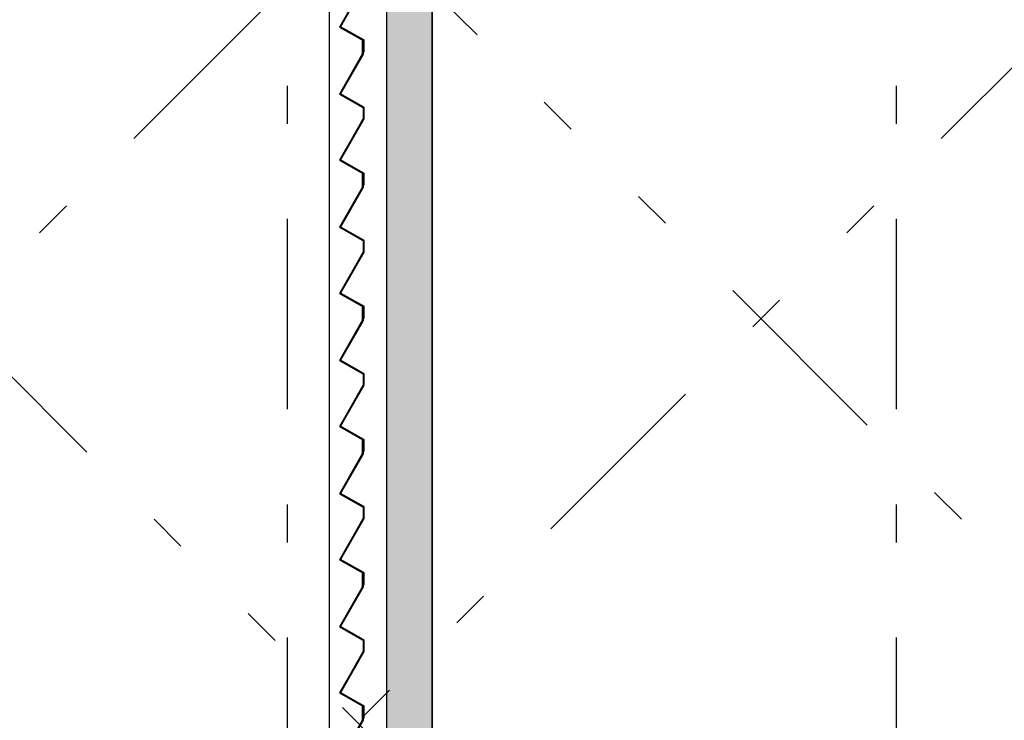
# Model space of a CAD drawing. Extents: x 2 to 87, y -108 to 11.
# Tile 189 of 210: x 43.52 to 46.11, y -21.82 to -19.98. Entities that reach past the tile are written whole.
import ezdxf

# ---------------------------------------------------------------- set-up
doc = ezdxf.new("R2010")
doc.units = 0
doc.header["$MEASUREMENT"] = 0
doc.linetypes.add('DASHDOT', pattern=[1, 0.5, -0.25, 0, -0.25])
doc.linetypes.add('DIVIDE', pattern=[1.25, 0.5, -0.25, 0, -0.25, 0, -0.25])
for name, color, linetype in [('10', 7, 'CONTINUOUS'), ('13', 7, 'CONTINUOUS'), ('18', 7, 'CONTINUOUS'), ('2', 7, 'CONTINUOUS'), ('5', 7, 'CONTINUOUS')]:
    doc.layers.add(name, color=color, linetype=linetype)

# ---------------------------------------------------------------- blocks, each defined once
blk = doc.blocks.new('*N243')
at = {"layer": '18', "color": 62, "linetype": 'Continuous'}
for p, q in [((44.4248, -21.7897), (44.4268, -21.7897)), ((44.4248, -21.7897), (44.4248, -21.8246)), ((44.4268, -21.7897), (44.4268, -21.8246)), ((44.4245, -21.8252), (44.3656, -21.9287)), ((44.4268, -21.8252), (44.3679, -21.9287)), ((44.4248, -21.8246), (44.4245, -21.8252)), ((44.4268, -21.8246), (44.4268, -21.8252)), ((44.3656, -21.9287), (44.3652, -21.9294)), ((44.3652, -21.9294), (44.4247, -21.9633)), ((44.3679, -21.9287), (44.3693, -21.9294)), ((44.3693, -21.9294), (44.4288, -21.9633)), ((44.4247, -21.9633), (44.4268, -21.9644)), ((44.4268, -21.9644), (44.4268, -21.9947)), ((44.4288, -21.9633), (44.4288, -21.9644)), ((44.4288, -21.9644), (44.4288, -21.9947)), ((44.4265, -21.9953), (44.3656, -22.1023)), ((44.4288, -21.9953), (44.3679, -22.1023)), ((44.4268, -21.9947), (44.4265, -21.9953)), ((44.4288, -21.9947), (44.4288, -21.9953)), ((44.3656, -22.1023), (44.3652, -22.1031)), ((44.3652, -22.1031), (44.4247, -22.1369)), ((44.3679, -22.1023), (44.3693, -22.1031)), ((44.3693, -22.1031), (44.4288, -22.1369)), ((44.4247, -22.1369), (44.4268, -22.1381)), ((44.4268, -22.1381), (44.4268, -22.1689)), ((44.4288, -22.1369), (44.4288, -22.1381)), ((44.4288, -22.1381), (44.4288, -22.1689)), ((44.4268, -22.1689), (44.4288, -22.1689))]:
    blk.add_line(p, q, dxfattribs=at)
for points in [[(44.4248, -21.7897), (44.4248, -21.7897), (44.4268, -21.7897)], [(44.4248, -21.7897), (44.4248, -21.8246), (44.4268, -21.8246)], [(44.4248, -21.7897), (44.4268, -21.7897), (44.4268, -21.8246)], [(44.4245, -21.8252), (44.3656, -21.9287), (44.3679, -21.9287)], [(44.4245, -21.8252), (44.4268, -21.8252), (44.3679, -21.9287)], [(44.4248, -21.8246), (44.4245, -21.8252), (44.4268, -21.8252)], [(44.4248, -21.8246), (44.4268, -21.8246), (44.4268, -21.8252)], [(44.3656, -21.9287), (44.3652, -21.9294), (44.3693, -21.9294)], [(44.3652, -21.9294), (44.4247, -21.9633), (44.4288, -21.9633)], [(44.3652, -21.9294), (44.3693, -21.9294), (44.4288, -21.9633)], [(44.3656, -21.9287), (44.3679, -21.9287), (44.3693, -21.9294)], [(44.4247, -21.9633), (44.4268, -21.9644), (44.4288, -21.9644)], [(44.4247, -21.9633), (44.4288, -21.9633), (44.4288, -21.9644)], [(44.4268, -21.9644), (44.4268, -21.9947), (44.4288, -21.9947)], [(44.4268, -21.9644), (44.4288, -21.9644), (44.4288, -21.9947)], [(44.4265, -21.9953), (44.3656, -22.1023), (44.3679, -22.1023)], [(44.4265, -21.9953), (44.4288, -21.9953), (44.3679, -22.1023)], [(44.4268, -21.9947), (44.4265, -21.9953), (44.4288, -21.9953)], [(44.4268, -21.9947), (44.4288, -21.9947), (44.4288, -21.9953)], [(44.3656, -22.1023), (44.3652, -22.1031), (44.3693, -22.1031)], [(44.3652, -22.1031), (44.4247, -22.1369), (44.4288, -22.1369)], [(44.3652, -22.1031), (44.3693, -22.1031), (44.4288, -22.1369)], [(44.3656, -22.1023), (44.3679, -22.1023), (44.3693, -22.1031)], [(44.4247, -22.1369), (44.4268, -22.1381), (44.4288, -22.1381)], [(44.4247, -22.1369), (44.4288, -22.1369), (44.4288, -22.1381)], [(44.4268, -22.1381), (44.4268, -22.1689), (44.4288, -22.1689)], [(44.4268, -22.1381), (44.4288, -22.1381), (44.4288, -22.1689)], [(44.4268, -22.1689), (44.4268, -22.1689), (44.4288, -22.1689)]]:
    blk.add_solid(points, dxfattribs=at)
blk = doc.blocks.new('*N244')
at = {"layer": '18', "color": 62, "linetype": 'Continuous'}
for p, q in [((44.4248, -21.4397), (44.4268, -21.4397)), ((44.4248, -21.4397), (44.4248, -21.4746)), ((44.4268, -21.4397), (44.4268, -21.4746)), ((44.4245, -21.4752), (44.3656, -21.5787)), ((44.4268, -21.4752), (44.3679, -21.5787)), ((44.4248, -21.4746), (44.4245, -21.4752)), ((44.4268, -21.4746), (44.4268, -21.4752)), ((44.3656, -21.5787), (44.3652, -21.5794)), ((44.3652, -21.5794), (44.4247, -21.6133)), ((44.3679, -21.5787), (44.3693, -21.5794)), ((44.3693, -21.5794), (44.4288, -21.6133)), ((44.4247, -21.6133), (44.4268, -21.6144)), ((44.4268, -21.6144), (44.4268, -21.6447)), ((44.4288, -21.6133), (44.4288, -21.6144)), ((44.4288, -21.6144), (44.4288, -21.6447)), ((44.4265, -21.6453), (44.3656, -21.7523)), ((44.4288, -21.6453), (44.3679, -21.7523)), ((44.4268, -21.6447), (44.4265, -21.6453)), ((44.4288, -21.6447), (44.4288, -21.6453)), ((44.3656, -21.7523), (44.3652, -21.7531)), ((44.3652, -21.7531), (44.4247, -21.7869)), ((44.3679, -21.7523), (44.3693, -21.7531)), ((44.3693, -21.7531), (44.4288, -21.7869)), ((44.4247, -21.7869), (44.4268, -21.7881)), ((44.4268, -21.7881), (44.4268, -21.8189)), ((44.4288, -21.7869), (44.4288, -21.7881)), ((44.4288, -21.7881), (44.4288, -21.8189)), ((44.4268, -21.8189), (44.4288, -21.8189))]:
    blk.add_line(p, q, dxfattribs=at)
for points in [[(44.4248, -21.4397), (44.4248, -21.4397), (44.4268, -21.4397)], [(44.4248, -21.4397), (44.4248, -21.4746), (44.4268, -21.4746)], [(44.4248, -21.4397), (44.4268, -21.4397), (44.4268, -21.4746)], [(44.4245, -21.4752), (44.3656, -21.5787), (44.3679, -21.5787)], [(44.4245, -21.4752), (44.4268, -21.4752), (44.3679, -21.5787)], [(44.4248, -21.4746), (44.4245, -21.4752), (44.4268, -21.4752)], [(44.4248, -21.4746), (44.4268, -21.4746), (44.4268, -21.4752)], [(44.3656, -21.5787), (44.3652, -21.5794), (44.3693, -21.5794)], [(44.3652, -21.5794), (44.4247, -21.6133), (44.4288, -21.6133)], [(44.3652, -21.5794), (44.3693, -21.5794), (44.4288, -21.6133)], [(44.3656, -21.5787), (44.3679, -21.5787), (44.3693, -21.5794)], [(44.4247, -21.6133), (44.4268, -21.6144), (44.4288, -21.6144)], [(44.4247, -21.6133), (44.4288, -21.6133), (44.4288, -21.6144)], [(44.4268, -21.6144), (44.4268, -21.6447), (44.4288, -21.6447)], [(44.4268, -21.6144), (44.4288, -21.6144), (44.4288, -21.6447)], [(44.4265, -21.6453), (44.3656, -21.7523), (44.3679, -21.7523)], [(44.4265, -21.6453), (44.4288, -21.6453), (44.3679, -21.7523)], [(44.4268, -21.6447), (44.4265, -21.6453), (44.4288, -21.6453)], [(44.4268, -21.6447), (44.4288, -21.6447), (44.4288, -21.6453)], [(44.3656, -21.7523), (44.3652, -21.7531), (44.3693, -21.7531)], [(44.3652, -21.7531), (44.4247, -21.7869), (44.4288, -21.7869)], [(44.3652, -21.7531), (44.3693, -21.7531), (44.4288, -21.7869)], [(44.3656, -21.7523), (44.3679, -21.7523), (44.3693, -21.7531)], [(44.4247, -21.7869), (44.4268, -21.7881), (44.4288, -21.7881)], [(44.4247, -21.7869), (44.4288, -21.7869), (44.4288, -21.7881)], [(44.4268, -21.7881), (44.4268, -21.8189), (44.4288, -21.8189)], [(44.4268, -21.7881), (44.4288, -21.7881), (44.4288, -21.8189)], [(44.4268, -21.8189), (44.4268, -21.8189), (44.4288, -21.8189)]]:
    blk.add_solid(points, dxfattribs=at)
blk = doc.blocks.new('*N245')
at = {"layer": '18', "color": 62, "linetype": 'Continuous'}
for p, q in [((44.4248, -21.0897), (44.4268, -21.0897)), ((44.4248, -21.0897), (44.4248, -21.1246)), ((44.4268, -21.0897), (44.4268, -21.1246)), ((44.4245, -21.1252), (44.3656, -21.2287)), ((44.4268, -21.1252), (44.3679, -21.2287)), ((44.4248, -21.1246), (44.4245, -21.1252)), ((44.4268, -21.1246), (44.4268, -21.1252)), ((44.3656, -21.2287), (44.3652, -21.2294)), ((44.3652, -21.2294), (44.4247, -21.2633)), ((44.3679, -21.2287), (44.3693, -21.2294)), ((44.3693, -21.2294), (44.4288, -21.2633)), ((44.4247, -21.2633), (44.4268, -21.2644)), ((44.4268, -21.2644), (44.4268, -21.2947)), ((44.4288, -21.2633), (44.4288, -21.2644)), ((44.4288, -21.2644), (44.4288, -21.2947)), ((44.4265, -21.2953), (44.3656, -21.4023)), ((44.4288, -21.2953), (44.3679, -21.4023)), ((44.4268, -21.2947), (44.4265, -21.2953)), ((44.4288, -21.2947), (44.4288, -21.2953)), ((44.3656, -21.4023), (44.3652, -21.4031)), ((44.3652, -21.4031), (44.4247, -21.4369)), ((44.3679, -21.4023), (44.3693, -21.4031)), ((44.3693, -21.4031), (44.4288, -21.4369)), ((44.4247, -21.4369), (44.4268, -21.4381)), ((44.4268, -21.4381), (44.4268, -21.4689)), ((44.4288, -21.4369), (44.4288, -21.4381)), ((44.4288, -21.4381), (44.4288, -21.4689)), ((44.4268, -21.4689), (44.4288, -21.4689))]:
    blk.add_line(p, q, dxfattribs=at)
for points in [[(44.4248, -21.0897), (44.4248, -21.0897), (44.4268, -21.0897)], [(44.4248, -21.0897), (44.4248, -21.1246), (44.4268, -21.1246)], [(44.4248, -21.0897), (44.4268, -21.0897), (44.4268, -21.1246)], [(44.4245, -21.1252), (44.3656, -21.2287), (44.3679, -21.2287)], [(44.4245, -21.1252), (44.4268, -21.1252), (44.3679, -21.2287)], [(44.4248, -21.1246), (44.4245, -21.1252), (44.4268, -21.1252)], [(44.4248, -21.1246), (44.4268, -21.1246), (44.4268, -21.1252)], [(44.3656, -21.2287), (44.3652, -21.2294), (44.3693, -21.2294)], [(44.3652, -21.2294), (44.4247, -21.2633), (44.4288, -21.2633)], [(44.3652, -21.2294), (44.3693, -21.2294), (44.4288, -21.2633)], [(44.3656, -21.2287), (44.3679, -21.2287), (44.3693, -21.2294)], [(44.4247, -21.2633), (44.4268, -21.2644), (44.4288, -21.2644)], [(44.4247, -21.2633), (44.4288, -21.2633), (44.4288, -21.2644)], [(44.4268, -21.2644), (44.4268, -21.2947), (44.4288, -21.2947)], [(44.4268, -21.2644), (44.4288, -21.2644), (44.4288, -21.2947)], [(44.4265, -21.2953), (44.3656, -21.4023), (44.3679, -21.4023)], [(44.4265, -21.2953), (44.4288, -21.2953), (44.3679, -21.4023)], [(44.4268, -21.2947), (44.4265, -21.2953), (44.4288, -21.2953)], [(44.4268, -21.2947), (44.4288, -21.2947), (44.4288, -21.2953)], [(44.3656, -21.4023), (44.3652, -21.4031), (44.3693, -21.4031)], [(44.3652, -21.4031), (44.4247, -21.4369), (44.4288, -21.4369)], [(44.3652, -21.4031), (44.3693, -21.4031), (44.4288, -21.4369)], [(44.3656, -21.4023), (44.3679, -21.4023), (44.3693, -21.4031)], [(44.4247, -21.4369), (44.4268, -21.4381), (44.4288, -21.4381)], [(44.4247, -21.4369), (44.4288, -21.4369), (44.4288, -21.4381)], [(44.4268, -21.4381), (44.4268, -21.4689), (44.4288, -21.4689)], [(44.4268, -21.4381), (44.4288, -21.4381), (44.4288, -21.4689)], [(44.4268, -21.4689), (44.4268, -21.4689), (44.4288, -21.4689)]]:
    blk.add_solid(points, dxfattribs=at)
blk = doc.blocks.new('*N246')
at = {"layer": '18', "color": 62, "linetype": 'Continuous'}
for p, q in [((44.4248, -20.7397), (44.4268, -20.7397)), ((44.4248, -20.7397), (44.4248, -20.7746)), ((44.4268, -20.7397), (44.4268, -20.7746)), ((44.4245, -20.7752), (44.3656, -20.8787)), ((44.4268, -20.7752), (44.3679, -20.8787)), ((44.4248, -20.7746), (44.4245, -20.7752)), ((44.4268, -20.7746), (44.4268, -20.7752)), ((44.3656, -20.8787), (44.3652, -20.8794)), ((44.3652, -20.8794), (44.4247, -20.9133)), ((44.3679, -20.8787), (44.3693, -20.8794)), ((44.3693, -20.8794), (44.4288, -20.9133)), ((44.4247, -20.9133), (44.4268, -20.9144)), ((44.4268, -20.9144), (44.4268, -20.9447)), ((44.4288, -20.9133), (44.4288, -20.9144)), ((44.4288, -20.9144), (44.4288, -20.9447)), ((44.4265, -20.9453), (44.3656, -21.0523)), ((44.4288, -20.9453), (44.3679, -21.0523)), ((44.4268, -20.9447), (44.4265, -20.9453)), ((44.4288, -20.9447), (44.4288, -20.9453)), ((44.3656, -21.0523), (44.3652, -21.0531)), ((44.3652, -21.0531), (44.4247, -21.0869)), ((44.3679, -21.0523), (44.3693, -21.0531)), ((44.3693, -21.0531), (44.4288, -21.0869)), ((44.4247, -21.0869), (44.4268, -21.0881)), ((44.4268, -21.0881), (44.4268, -21.1189)), ((44.4288, -21.0869), (44.4288, -21.0881)), ((44.4288, -21.0881), (44.4288, -21.1189)), ((44.4268, -21.1189), (44.4288, -21.1189))]:
    blk.add_line(p, q, dxfattribs=at)
for points in [[(44.4248, -20.7397), (44.4248, -20.7397), (44.4268, -20.7397)], [(44.4248, -20.7397), (44.4248, -20.7746), (44.4268, -20.7746)], [(44.4248, -20.7397), (44.4268, -20.7397), (44.4268, -20.7746)], [(44.4245, -20.7752), (44.3656, -20.8787), (44.3679, -20.8787)], [(44.4245, -20.7752), (44.4268, -20.7752), (44.3679, -20.8787)], [(44.4248, -20.7746), (44.4245, -20.7752), (44.4268, -20.7752)], [(44.4248, -20.7746), (44.4268, -20.7746), (44.4268, -20.7752)], [(44.3656, -20.8787), (44.3652, -20.8794), (44.3693, -20.8794)], [(44.3652, -20.8794), (44.4247, -20.9133), (44.4288, -20.9133)], [(44.3652, -20.8794), (44.3693, -20.8794), (44.4288, -20.9133)], [(44.3656, -20.8787), (44.3679, -20.8787), (44.3693, -20.8794)], [(44.4247, -20.9133), (44.4268, -20.9144), (44.4288, -20.9144)], [(44.4247, -20.9133), (44.4288, -20.9133), (44.4288, -20.9144)], [(44.4268, -20.9144), (44.4268, -20.9447), (44.4288, -20.9447)], [(44.4268, -20.9144), (44.4288, -20.9144), (44.4288, -20.9447)], [(44.4265, -20.9453), (44.3656, -21.0523), (44.3679, -21.0523)], [(44.4265, -20.9453), (44.4288, -20.9453), (44.3679, -21.0523)], [(44.4268, -20.9447), (44.4265, -20.9453), (44.4288, -20.9453)], [(44.4268, -20.9447), (44.4288, -20.9447), (44.4288, -20.9453)], [(44.3656, -21.0523), (44.3652, -21.0531), (44.3693, -21.0531)], [(44.3652, -21.0531), (44.4247, -21.0869), (44.4288, -21.0869)], [(44.3652, -21.0531), (44.3693, -21.0531), (44.4288, -21.0869)], [(44.3656, -21.0523), (44.3679, -21.0523), (44.3693, -21.0531)], [(44.4247, -21.0869), (44.4268, -21.0881), (44.4288, -21.0881)], [(44.4247, -21.0869), (44.4288, -21.0869), (44.4288, -21.0881)], [(44.4268, -21.0881), (44.4268, -21.1189), (44.4288, -21.1189)], [(44.4268, -21.0881), (44.4288, -21.0881), (44.4288, -21.1189)], [(44.4268, -21.1189), (44.4268, -21.1189), (44.4288, -21.1189)]]:
    blk.add_solid(points, dxfattribs=at)
blk = doc.blocks.new('*N247')
at = {"layer": '18', "color": 62, "linetype": 'Continuous'}
for p, q in [((44.4248, -20.3897), (44.4268, -20.3897)), ((44.4248, -20.3897), (44.4248, -20.4246)), ((44.4268, -20.3897), (44.4268, -20.4246)), ((44.4245, -20.4252), (44.3656, -20.5287)), ((44.4268, -20.4252), (44.3679, -20.5287)), ((44.4248, -20.4246), (44.4245, -20.4252)), ((44.4268, -20.4246), (44.4268, -20.4252)), ((44.3656, -20.5287), (44.3652, -20.5294)), ((44.3652, -20.5294), (44.4247, -20.5633)), ((44.3679, -20.5287), (44.3693, -20.5294)), ((44.3693, -20.5294), (44.4288, -20.5633)), ((44.4247, -20.5633), (44.4268, -20.5644)), ((44.4268, -20.5644), (44.4268, -20.5947)), ((44.4288, -20.5633), (44.4288, -20.5644)), ((44.4288, -20.5644), (44.4288, -20.5947)), ((44.4265, -20.5953), (44.3656, -20.7023)), ((44.4288, -20.5953), (44.3679, -20.7023)), ((44.4268, -20.5947), (44.4265, -20.5953)), ((44.4288, -20.5947), (44.4288, -20.5953)), ((44.3656, -20.7023), (44.3652, -20.7031)), ((44.3652, -20.7031), (44.4247, -20.7369)), ((44.3679, -20.7023), (44.3693, -20.7031)), ((44.3693, -20.7031), (44.4288, -20.7369)), ((44.4247, -20.7369), (44.4268, -20.7381)), ((44.4268, -20.7381), (44.4268, -20.7689)), ((44.4288, -20.7369), (44.4288, -20.7381)), ((44.4288, -20.7381), (44.4288, -20.7689)), ((44.4268, -20.7689), (44.4288, -20.7689))]:
    blk.add_line(p, q, dxfattribs=at)
for points in [[(44.4248, -20.3897), (44.4248, -20.3897), (44.4268, -20.3897)], [(44.4248, -20.3897), (44.4248, -20.4246), (44.4268, -20.4246)], [(44.4248, -20.3897), (44.4268, -20.3897), (44.4268, -20.4246)], [(44.4245, -20.4252), (44.3656, -20.5287), (44.3679, -20.5287)], [(44.4245, -20.4252), (44.4268, -20.4252), (44.3679, -20.5287)], [(44.4248, -20.4246), (44.4245, -20.4252), (44.4268, -20.4252)], [(44.4248, -20.4246), (44.4268, -20.4246), (44.4268, -20.4252)], [(44.3656, -20.5287), (44.3652, -20.5294), (44.3693, -20.5294)], [(44.3652, -20.5294), (44.4247, -20.5633), (44.4288, -20.5633)], [(44.3652, -20.5294), (44.3693, -20.5294), (44.4288, -20.5633)], [(44.3656, -20.5287), (44.3679, -20.5287), (44.3693, -20.5294)], [(44.4247, -20.5633), (44.4268, -20.5644), (44.4288, -20.5644)], [(44.4247, -20.5633), (44.4288, -20.5633), (44.4288, -20.5644)], [(44.4268, -20.5644), (44.4268, -20.5947), (44.4288, -20.5947)], [(44.4268, -20.5644), (44.4288, -20.5644), (44.4288, -20.5947)], [(44.4265, -20.5953), (44.3656, -20.7023), (44.3679, -20.7023)], [(44.4265, -20.5953), (44.4288, -20.5953), (44.3679, -20.7023)], [(44.4268, -20.5947), (44.4265, -20.5953), (44.4288, -20.5953)], [(44.4268, -20.5947), (44.4288, -20.5947), (44.4288, -20.5953)], [(44.3656, -20.7023), (44.3652, -20.7031), (44.3693, -20.7031)], [(44.3652, -20.7031), (44.4247, -20.7369), (44.4288, -20.7369)], [(44.3652, -20.7031), (44.3693, -20.7031), (44.4288, -20.7369)], [(44.3656, -20.7023), (44.3679, -20.7023), (44.3693, -20.7031)], [(44.4247, -20.7369), (44.4268, -20.7381), (44.4288, -20.7381)], [(44.4247, -20.7369), (44.4288, -20.7369), (44.4288, -20.7381)], [(44.4268, -20.7381), (44.4268, -20.7689), (44.4288, -20.7689)], [(44.4268, -20.7381), (44.4288, -20.7381), (44.4288, -20.7689)], [(44.4268, -20.7689), (44.4268, -20.7689), (44.4288, -20.7689)]]:
    blk.add_solid(points, dxfattribs=at)
blk = doc.blocks.new('*N248')
at = {"layer": '18', "color": 62, "linetype": 'Continuous'}
for p, q in [((44.4248, -20.0397), (44.4268, -20.0397)), ((44.4248, -20.0397), (44.4248, -20.0746)), ((44.4268, -20.0397), (44.4268, -20.0746)), ((44.4245, -20.0752), (44.3656, -20.1787)), ((44.4268, -20.0752), (44.3679, -20.1787)), ((44.4248, -20.0746), (44.4245, -20.0752)), ((44.4268, -20.0746), (44.4268, -20.0752)), ((44.3656, -20.1787), (44.3652, -20.1794)), ((44.3652, -20.1794), (44.4247, -20.2133)), ((44.3679, -20.1787), (44.3693, -20.1794)), ((44.3693, -20.1794), (44.4288, -20.2133)), ((44.4247, -20.2133), (44.4268, -20.2144)), ((44.4268, -20.2144), (44.4268, -20.2447)), ((44.4288, -20.2133), (44.4288, -20.2144)), ((44.4288, -20.2144), (44.4288, -20.2447)), ((44.4265, -20.2453), (44.3656, -20.3523)), ((44.4288, -20.2453), (44.3679, -20.3523)), ((44.4268, -20.2447), (44.4265, -20.2453)), ((44.4288, -20.2447), (44.4288, -20.2453)), ((44.3656, -20.3523), (44.3652, -20.3531)), ((44.3652, -20.3531), (44.4247, -20.3869)), ((44.3679, -20.3523), (44.3693, -20.3531)), ((44.3693, -20.3531), (44.4288, -20.3869)), ((44.4247, -20.3869), (44.4268, -20.3881)), ((44.4268, -20.3881), (44.4268, -20.4189)), ((44.4288, -20.3869), (44.4288, -20.3881)), ((44.4288, -20.3881), (44.4288, -20.4189)), ((44.4268, -20.4189), (44.4288, -20.4189))]:
    blk.add_line(p, q, dxfattribs=at)
for points in [[(44.4248, -20.0397), (44.4248, -20.0397), (44.4268, -20.0397)], [(44.4248, -20.0397), (44.4248, -20.0746), (44.4268, -20.0746)], [(44.4248, -20.0397), (44.4268, -20.0397), (44.4268, -20.0746)], [(44.4245, -20.0752), (44.3656, -20.1787), (44.3679, -20.1787)], [(44.4245, -20.0752), (44.4268, -20.0752), (44.3679, -20.1787)], [(44.4248, -20.0746), (44.4245, -20.0752), (44.4268, -20.0752)], [(44.4248, -20.0746), (44.4268, -20.0746), (44.4268, -20.0752)], [(44.3656, -20.1787), (44.3652, -20.1794), (44.3693, -20.1794)], [(44.3652, -20.1794), (44.4247, -20.2133), (44.4288, -20.2133)], [(44.3652, -20.1794), (44.3693, -20.1794), (44.4288, -20.2133)], [(44.3656, -20.1787), (44.3679, -20.1787), (44.3693, -20.1794)], [(44.4247, -20.2133), (44.4268, -20.2144), (44.4288, -20.2144)], [(44.4247, -20.2133), (44.4288, -20.2133), (44.4288, -20.2144)], [(44.4268, -20.2144), (44.4268, -20.2447), (44.4288, -20.2447)], [(44.4268, -20.2144), (44.4288, -20.2144), (44.4288, -20.2447)], [(44.4265, -20.2453), (44.3656, -20.3523), (44.3679, -20.3523)], [(44.4265, -20.2453), (44.4288, -20.2453), (44.3679, -20.3523)], [(44.4268, -20.2447), (44.4265, -20.2453), (44.4288, -20.2453)], [(44.4268, -20.2447), (44.4288, -20.2447), (44.4288, -20.2453)], [(44.3656, -20.3523), (44.3652, -20.3531), (44.3693, -20.3531)], [(44.3652, -20.3531), (44.4247, -20.3869), (44.4288, -20.3869)], [(44.3652, -20.3531), (44.3693, -20.3531), (44.4288, -20.3869)], [(44.3656, -20.3523), (44.3679, -20.3523), (44.3693, -20.3531)], [(44.4247, -20.3869), (44.4268, -20.3881), (44.4288, -20.3881)], [(44.4247, -20.3869), (44.4288, -20.3869), (44.4288, -20.3881)], [(44.4268, -20.3881), (44.4268, -20.4189), (44.4288, -20.4189)], [(44.4268, -20.3881), (44.4288, -20.3881), (44.4288, -20.4189)], [(44.4268, -20.4189), (44.4268, -20.4189), (44.4288, -20.4189)]]:
    blk.add_solid(points, dxfattribs=at)
blk = doc.blocks.new('*N249')
at = {"layer": '18', "color": 62, "linetype": 'Continuous'}
for p, q in [((44.4248, -19.6897), (44.4268, -19.6897)), ((44.4248, -19.6897), (44.4248, -19.7246)), ((44.4268, -19.6897), (44.4268, -19.7246)), ((44.4245, -19.7252), (44.3656, -19.8287)), ((44.4268, -19.7252), (44.3679, -19.8287)), ((44.4248, -19.7246), (44.4245, -19.7252)), ((44.4268, -19.7246), (44.4268, -19.7252)), ((44.3656, -19.8287), (44.3652, -19.8294)), ((44.3652, -19.8294), (44.4247, -19.8633)), ((44.3679, -19.8287), (44.3693, -19.8294)), ((44.3693, -19.8294), (44.4288, -19.8633)), ((44.4247, -19.8633), (44.4268, -19.8644)), ((44.4268, -19.8644), (44.4268, -19.8947)), ((44.4288, -19.8633), (44.4288, -19.8644)), ((44.4288, -19.8644), (44.4288, -19.8947)), ((44.4265, -19.8953), (44.3656, -20.0023)), ((44.4288, -19.8953), (44.3679, -20.0023)), ((44.4268, -19.8947), (44.4265, -19.8953)), ((44.4288, -19.8947), (44.4288, -19.8953)), ((44.3656, -20.0023), (44.3652, -20.0031)), ((44.3652, -20.0031), (44.4247, -20.0369)), ((44.3679, -20.0023), (44.3693, -20.0031)), ((44.3693, -20.0031), (44.4288, -20.0369)), ((44.4247, -20.0369), (44.4268, -20.0381)), ((44.4268, -20.0381), (44.4268, -20.0689)), ((44.4288, -20.0369), (44.4288, -20.0381)), ((44.4288, -20.0381), (44.4288, -20.0689)), ((44.4268, -20.0689), (44.4288, -20.0689))]:
    blk.add_line(p, q, dxfattribs=at)
for points in [[(44.4248, -19.6897), (44.4248, -19.6897), (44.4268, -19.6897)], [(44.4248, -19.6897), (44.4248, -19.7246), (44.4268, -19.7246)], [(44.4248, -19.6897), (44.4268, -19.6897), (44.4268, -19.7246)], [(44.4245, -19.7252), (44.3656, -19.8287), (44.3679, -19.8287)], [(44.4245, -19.7252), (44.4268, -19.7252), (44.3679, -19.8287)], [(44.4248, -19.7246), (44.4245, -19.7252), (44.4268, -19.7252)], [(44.4248, -19.7246), (44.4268, -19.7246), (44.4268, -19.7252)], [(44.3656, -19.8287), (44.3652, -19.8294), (44.3693, -19.8294)], [(44.3652, -19.8294), (44.4247, -19.8633), (44.4288, -19.8633)], [(44.3652, -19.8294), (44.3693, -19.8294), (44.4288, -19.8633)], [(44.3656, -19.8287), (44.3679, -19.8287), (44.3693, -19.8294)], [(44.4247, -19.8633), (44.4268, -19.8644), (44.4288, -19.8644)], [(44.4247, -19.8633), (44.4288, -19.8633), (44.4288, -19.8644)], [(44.4268, -19.8644), (44.4268, -19.8947), (44.4288, -19.8947)], [(44.4268, -19.8644), (44.4288, -19.8644), (44.4288, -19.8947)], [(44.4265, -19.8953), (44.3656, -20.0023), (44.3679, -20.0023)], [(44.4265, -19.8953), (44.4288, -19.8953), (44.3679, -20.0023)], [(44.4268, -19.8947), (44.4265, -19.8953), (44.4288, -19.8953)], [(44.4268, -19.8947), (44.4288, -19.8947), (44.4288, -19.8953)], [(44.3656, -20.0023), (44.3652, -20.0031), (44.3693, -20.0031)], [(44.3652, -20.0031), (44.4247, -20.0369), (44.4288, -20.0369)], [(44.3652, -20.0031), (44.3693, -20.0031), (44.4288, -20.0369)], [(44.3656, -20.0023), (44.3679, -20.0023), (44.3693, -20.0031)], [(44.4247, -20.0369), (44.4268, -20.0381), (44.4288, -20.0381)], [(44.4247, -20.0369), (44.4288, -20.0369), (44.4288, -20.0381)], [(44.4268, -20.0381), (44.4268, -20.0689), (44.4288, -20.0689)], [(44.4268, -20.0381), (44.4288, -20.0381), (44.4288, -20.0689)], [(44.4268, -20.0689), (44.4268, -20.0689), (44.4288, -20.0689)]]:
    blk.add_solid(points, dxfattribs=at)

msp = doc.modelspace()

# ---------------------------------------------------------------- linework, layer by layer
at = {"layer": '10', "color": 2, "linetype": 'DIVIDE'}
for p, q in [((37.6726, -26.4482), (47.7533, -16.3675)), ((48.8276, -26.2464), (38.9487, -16.3675)), ((48.8276, -24.1251), (41.07, -16.3675)), ((39.7939, -26.4482), (48.8276, -17.4145))]:
    msp.add_line(p, q, dxfattribs=at)
at = {"layer": '10', "color": 62, "linetype": 'Continuous'}
msp.add_line((44.3382, -16.4375), (44.3382, -22.6075), dxfattribs=at)
at = {"layer": '13', "color": 62, "linetype": 'Continuous'}
for p, q in [((44.4882, -16.5875), (44.4882, -22.4575)), ((44.6082, -22.3375), (44.6082, -16.7075))]:
    msp.add_line(p, q, dxfattribs=at)
at = {"layer": '18', "color": 62, "linetype": 'Continuous'}
for p, q in [((44.4882, -16.7075), (44.4882, -22.3375)), ((44.6082, -16.7075), (44.6082, -22.3375))]:
    msp.add_line(p, q, dxfattribs=at)
for points in [[(44.4882, -16.7075), (44.4882, -22.3375), (44.6082, -22.3375)], [(44.4882, -16.7075), (44.6082, -16.7075), (44.6082, -22.3375)]]:
    msp.add_solid(points, dxfattribs=at)
at = {"layer": '2', "color": 62, "linetype": 'Continuous'}
for p, q in [((44.4268, -19.8947), (44.3652, -20.0031)), ((44.3679, -20.0023), (44.4288, -19.8953)), ((44.3652, -20.0031), (44.4268, -20.0381)), ((44.4288, -20.0369), (44.3679, -20.0023)), ((44.4268, -20.0397), (44.4248, -20.0397)), ((44.4248, -20.0397), (44.4248, -20.0746)), ((44.4268, -20.0381), (44.4268, -20.0689)), ((44.4268, -20.0752), (44.4268, -20.0397)), ((44.4288, -20.0689), (44.4288, -20.0369)), ((44.4268, -20.0689), (44.4288, -20.0689)), ((44.4248, -20.0746), (44.3652, -20.1794)), ((44.3679, -20.1787), (44.4268, -20.0752)), ((44.3652, -20.1794), (44.4268, -20.2144)), ((44.4288, -20.2133), (44.3679, -20.1787)), ((44.4268, -20.2144), (44.4268, -20.2447)), ((44.4288, -20.2453), (44.4288, -20.2133)), ((44.4268, -20.2447), (44.3652, -20.3531)), ((44.3679, -20.3523), (44.4288, -20.2453)), ((44.3652, -20.3531), (44.4268, -20.3881)), ((44.4288, -20.3869), (44.3679, -20.3523)), ((44.4268, -20.3897), (44.4248, -20.3897)), ((44.4248, -20.3897), (44.4248, -20.4246)), ((44.4268, -20.3881), (44.4268, -20.4189)), ((44.4268, -20.4252), (44.4268, -20.3897)), ((44.4288, -20.4189), (44.4288, -20.3869)), ((44.4248, -20.4246), (44.3652, -20.5294)), ((44.3679, -20.5287), (44.4268, -20.4252)), ((44.4268, -20.4189), (44.4288, -20.4189)), ((44.3652, -20.5294), (44.4268, -20.5644)), ((44.4288, -20.5633), (44.3679, -20.5287)), ((44.4268, -20.5644), (44.4268, -20.5947)), ((44.4288, -20.5953), (44.4288, -20.5633)), ((44.4268, -20.5947), (44.3652, -20.7031)), ((44.3679, -20.7023), (44.4288, -20.5953)), ((44.3652, -20.7031), (44.4268, -20.7381)), ((44.4288, -20.7369), (44.3679, -20.7023)), ((44.4268, -20.7397), (44.4248, -20.7397)), ((44.4248, -20.7397), (44.4248, -20.7746)), ((44.4268, -20.7381), (44.4268, -20.7689)), ((44.4268, -20.7752), (44.4268, -20.7397)), ((44.4288, -20.7689), (44.4288, -20.7369)), ((44.4268, -20.7689), (44.4288, -20.7689)), ((44.4248, -20.7746), (44.3652, -20.8794)), ((44.3679, -20.8787), (44.4268, -20.7752)), ((44.3652, -20.8794), (44.4268, -20.9144)), ((44.4288, -20.9133), (44.3679, -20.8787)), ((44.4268, -20.9144), (44.4268, -20.9447)), ((44.4288, -20.9453), (44.4288, -20.9133)), ((44.4268, -20.9447), (44.3652, -21.0531)), ((44.3679, -21.0523), (44.4288, -20.9453)), ((44.3652, -21.0531), (44.4268, -21.0881)), ((44.4288, -21.0869), (44.3679, -21.0523)), ((44.4268, -21.0897), (44.4248, -21.0897)), ((44.4248, -21.0897), (44.4248, -21.1246)), ((44.4268, -21.0881), (44.4268, -21.1189)), ((44.4268, -21.1252), (44.4268, -21.0897)), ((44.4288, -21.1189), (44.4288, -21.0869)), ((44.4248, -21.1246), (44.3652, -21.2294)), ((44.3679, -21.2287), (44.4268, -21.1252)), ((44.4268, -21.1189), (44.4288, -21.1189)), ((44.3652, -21.2294), (44.4268, -21.2644)), ((44.4288, -21.2633), (44.3679, -21.2287)), ((44.4268, -21.2644), (44.4268, -21.2947)), ((44.4288, -21.2953), (44.4288, -21.2633)), ((44.4268, -21.2947), (44.3652, -21.4031)), ((44.3679, -21.4023), (44.4288, -21.2953)), ((44.3652, -21.4031), (44.4268, -21.4381)), ((44.4288, -21.4369), (44.3679, -21.4023)), ((44.4268, -21.4397), (44.4248, -21.4397)), ((44.4248, -21.4397), (44.4248, -21.4746)), ((44.4268, -21.4381), (44.4268, -21.4689)), ((44.4268, -21.4752), (44.4268, -21.4397)), ((44.4288, -21.4689), (44.4288, -21.4369)), ((44.4268, -21.4689), (44.4288, -21.4689)), ((44.4248, -21.4746), (44.3652, -21.5794)), ((44.3679, -21.5787), (44.4268, -21.4752)), ((44.3652, -21.5794), (44.4268, -21.6144)), ((44.4288, -21.6133), (44.3679, -21.5787)), ((44.4268, -21.6144), (44.4268, -21.6447)), ((44.4288, -21.6453), (44.4288, -21.6133)), ((44.4268, -21.6447), (44.3652, -21.7531)), ((44.3679, -21.7523), (44.4288, -21.6453)), ((44.3652, -21.7531), (44.4268, -21.7881)), ((44.4288, -21.7869), (44.3679, -21.7523)), ((44.4268, -21.7897), (44.4248, -21.7897)), ((44.4248, -21.7897), (44.4248, -21.8246)), ((44.4268, -21.7881), (44.4268, -21.8189)), ((44.4268, -21.8252), (44.4268, -21.7897)), ((44.4288, -21.8189), (44.4288, -21.7869)), ((44.4248, -21.8246), (44.3652, -21.9294)), ((44.4268, -21.8189), (44.4288, -21.8189))]:
    msp.add_line(p, q, dxfattribs=at)
at = {"layer": '5', "color": 7, "linetype": 'DASHDOT'}
for p, q in [((44.2276, -7.3075), (44.2276, -96.5075)), ((45.8276, -7.3075), (45.8276, -96.5075))]:
    msp.add_line(p, q, dxfattribs=at)

# ---------------------------------------------------------------- block references
at = {"layer": '18', "color": 62, "linetype": 'Continuous'}
for name in ['*N249', '*N248', '*N247', '*N246', '*N245', '*N244', '*N243']:
    msp.add_blockref(name, (0, 0), dxfattribs=at)

doc.saveas('drawing.dxf')
